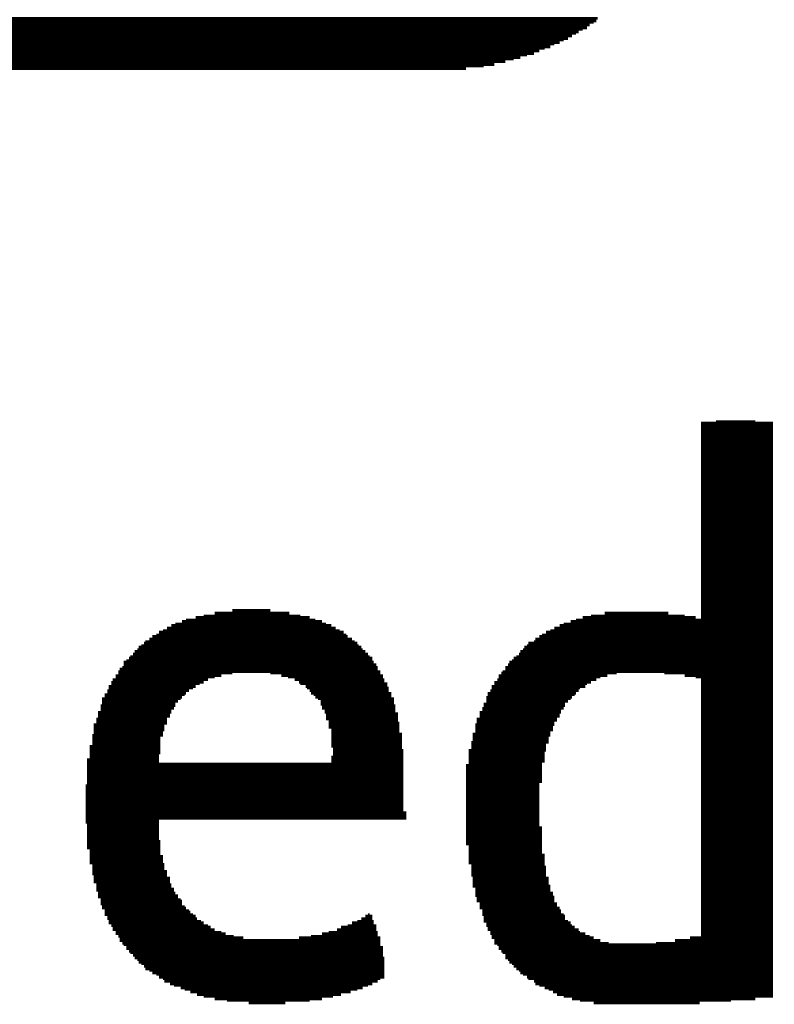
# Model space of a CAD drawing. Extents: x -4 to 126, y -8 to 66.
# Tile 190 of 256: x 107.89 to 109.3, y 19.5 to 21.34. Entities that reach past the tile are written whole.
import ezdxf

# ---------------------------------------------------------------- set-up
doc = ezdxf.new("R2010")
doc.units = 0
doc.layers.add('CLICKER_2_FOR_TMPM4L4A_V104_GTO', color=11, linetype='CONTINUOUS')

msp = doc.modelspace()

# ---------------------------------------------------------------- linework, layer by layer
at = {"layer": 'CLICKER_2_FOR_TMPM4L4A_V104_GTO', "const_width": 0.00508}
for points in [[(106.36758, 21.34108), (108.966, 21.34108)], [(106.37774, 21.336), (108.96346, 21.336)], [(106.38028, 21.33346), (108.95838, 21.33346)], [(106.3879, 21.32838), (108.95076, 21.32838)], [(106.39298, 21.3233), (108.94568, 21.3233)], [(106.4006, 21.32076), (108.93806, 21.32076)], [(106.40568, 21.31568), (108.93044, 21.31568)], [(106.4133, 21.31314), (108.92536, 21.31314)], [(106.42092, 21.30806), (108.91774, 21.30806)], [(106.42854, 21.30298), (108.91012, 21.30298)], [(106.43616, 21.30044), (108.9025, 21.30044)], [(106.44632, 21.29536), (108.89488, 21.29536)], [(106.45394, 21.29282), (108.88472, 21.29282)], [(106.46156, 21.28774), (108.8771, 21.28774)], [(106.47426, 21.2852), (108.86694, 21.2852)], [(106.48188, 21.28012), (108.85678, 21.28012)], [(106.49458, 21.27504), (108.84662, 21.27504)], [(106.50474, 21.2725), (108.83392, 21.2725)], [(106.51744, 21.26742), (108.82122, 21.26742)], [(106.53268, 21.26488), (108.80852, 21.26488)], [(106.54538, 21.2598), (108.79328, 21.2598)], [(106.5657, 21.25472), (108.77296, 21.25472)], [(106.5911, 21.25218), (108.75264, 21.25218)], [(106.61904, 21.2471), (108.71962, 21.2471)], [(109.18698, 20.5867), (109.26064, 20.5867)], [(109.15904, 20.58416), (109.29366, 20.58416)], [(109.15904, 20.57908), (109.29366, 20.57908)], [(109.15904, 20.574), (109.29366, 20.574)], [(109.15904, 20.57146), (109.29366, 20.57146)], [(109.15904, 20.56638), (109.29366, 20.56638)], [(109.15904, 20.56384), (109.29366, 20.56384)], [(109.15904, 20.55876), (109.29366, 20.55876)], [(109.15904, 20.55622), (109.29366, 20.55622)], [(109.15904, 20.55114), (109.29366, 20.55114)], [(109.15904, 20.54606), (109.29366, 20.54606)], [(109.15904, 20.54352), (109.29366, 20.54352)], [(109.15904, 20.53844), (109.29366, 20.53844)], [(109.15904, 20.5359), (109.29366, 20.5359)], [(109.15904, 20.53082), (109.29366, 20.53082)], [(109.15904, 20.52574), (109.29366, 20.52574)], [(109.15904, 20.5232), (109.29366, 20.5232)], [(109.15904, 20.51812), (109.29366, 20.51812)], [(109.15904, 20.51558), (109.29366, 20.51558)], [(109.15904, 20.5105), (109.29366, 20.5105)], [(109.15904, 20.50542), (109.29366, 20.50542)], [(109.15904, 20.50288), (109.29366, 20.50288)], [(109.15904, 20.4978), (109.29366, 20.4978)], [(109.15904, 20.49526), (109.29366, 20.49526)], [(109.15904, 20.49018), (109.29366, 20.49018)], [(109.15904, 20.48764), (109.29366, 20.48764)], [(109.15904, 20.48256), (109.29366, 20.48256)], [(109.15904, 20.47748), (109.29366, 20.47748)], [(109.15904, 20.47494), (109.29366, 20.47494)], [(109.15904, 20.46986), (109.29366, 20.46986)], [(109.15904, 20.46732), (109.29366, 20.46732)], [(109.15904, 20.46224), (109.29366, 20.46224)], [(109.15904, 20.45716), (109.29366, 20.45716)], [(109.15904, 20.45462), (109.29366, 20.45462)], [(109.15904, 20.44954), (109.29366, 20.44954)], [(109.15904, 20.447), (109.29366, 20.447)], [(109.15904, 20.44192), (109.29366, 20.44192)], [(109.15904, 20.43938), (109.29366, 20.43938)], [(109.15904, 20.4343), (109.29366, 20.4343)], [(109.15904, 20.42922), (109.29366, 20.42922)], [(109.15904, 20.42668), (109.29366, 20.42668)], [(109.15904, 20.4216), (109.29366, 20.4216)], [(109.15904, 20.41906), (109.29366, 20.41906)], [(109.15904, 20.41398), (109.29366, 20.41398)], [(109.15904, 20.4089), (109.29366, 20.4089)], [(109.15904, 20.40636), (109.29366, 20.40636)], [(109.15904, 20.40128), (109.29366, 20.40128)], [(109.15904, 20.39874), (109.29366, 20.39874)], [(109.15904, 20.39366), (109.29366, 20.39366)], [(109.15904, 20.39112), (109.29366, 20.39112)], [(109.15904, 20.38604), (109.29366, 20.38604)], [(109.15904, 20.38096), (109.29366, 20.38096)], [(109.15904, 20.37842), (109.29366, 20.37842)], [(109.15904, 20.37334), (109.29366, 20.37334)], [(109.15904, 20.3708), (109.29366, 20.3708)], [(109.15904, 20.36572), (109.29366, 20.36572)], [(109.15904, 20.36064), (109.29366, 20.36064)], [(109.15904, 20.3581), (109.29366, 20.3581)], [(109.15904, 20.35302), (109.29366, 20.35302)], [(109.15904, 20.35048), (109.29366, 20.35048)], [(109.15904, 20.3454), (109.29366, 20.3454)], [(109.15904, 20.34032), (109.29366, 20.34032)], [(109.15904, 20.33778), (109.29366, 20.33778)], [(109.15904, 20.3327), (109.29366, 20.3327)], [(109.15904, 20.33016), (109.29366, 20.33016)], [(109.15904, 20.32508), (109.29366, 20.32508)], [(109.15904, 20.32254), (109.29366, 20.32254)], [(109.15904, 20.31746), (109.29366, 20.31746)], [(109.15904, 20.31238), (109.29366, 20.31238)], [(109.15904, 20.30984), (109.29366, 20.30984)], [(109.15904, 20.30476), (109.29366, 20.30476)], [(109.15904, 20.30222), (109.29366, 20.30222)], [(109.15904, 20.29714), (109.29366, 20.29714)], [(109.15904, 20.29206), (109.29366, 20.29206)], [(109.15904, 20.28952), (109.29366, 20.28952)], [(109.15904, 20.28444), (109.29366, 20.28444)], [(109.15904, 20.2819), (109.29366, 20.2819)], [(109.15904, 20.27682), (109.29366, 20.27682)], [(109.15904, 20.27428), (109.29366, 20.27428)], [(109.15904, 20.2692), (109.29366, 20.2692)], [(109.15904, 20.26412), (109.29366, 20.26412)], [(109.15904, 20.26158), (109.29366, 20.26158)], [(109.15904, 20.2565), (109.29366, 20.2565)], [(109.15904, 20.25396), (109.29366, 20.25396)], [(109.15904, 20.24888), (109.29366, 20.24888)], [(109.15904, 20.2438), (109.29366, 20.2438)], [(109.15904, 20.24126), (109.29366, 20.24126)], [(109.15904, 20.23618), (109.29366, 20.23618)], [(108.21416, 20.22094), (108.42752, 20.22094)], [(108.2294, 20.22348), (108.40974, 20.22348)], [(108.24972, 20.22856), (108.38942, 20.22856)], [(108.28274, 20.23364), (108.35386, 20.23364)], [(108.93806, 20.22094), (109.14888, 20.22094)], [(108.9533, 20.22348), (109.12856, 20.22348)], [(108.9787, 20.22856), (109.09808, 20.22856)], [(109.15904, 20.23364), (109.29366, 20.23364)], [(109.15904, 20.22856), (109.29366, 20.22856)], [(109.15904, 20.22348), (109.29366, 20.22348)], [(109.15904, 20.22094), (109.29366, 20.22094)], [(108.16082, 20.20062), (108.47578, 20.20062)], [(108.16844, 20.2057), (108.46816, 20.2057)], [(108.17606, 20.20824), (108.458, 20.20824)], [(108.18876, 20.21332), (108.45038, 20.21332)], [(108.19638, 20.21586), (108.43768, 20.21586)], [(108.88472, 20.20062), (109.29366, 20.20062)], [(108.89488, 20.2057), (109.29366, 20.2057)], [(108.9025, 20.20824), (109.29366, 20.20824)], [(108.9152, 20.21332), (109.29366, 20.21332)], [(108.92536, 20.21586), (109.29366, 20.21586)], [(108.13288, 20.18538), (108.49864, 20.18538)], [(108.1405, 20.18792), (108.4961, 20.18792)], [(108.14558, 20.193), (108.49102, 20.193)], [(108.1532, 20.19554), (108.4834, 20.19554)], [(108.85678, 20.18538), (109.29366, 20.18538)], [(108.86186, 20.18792), (109.29366, 20.18792)], [(108.86948, 20.193), (109.29366, 20.193)], [(108.8771, 20.19554), (109.29366, 20.19554)], [(108.10748, 20.16506), (108.52404, 20.16506)], [(108.11256, 20.1676), (108.51896, 20.1676)], [(108.11764, 20.17268), (108.51642, 20.17268)], [(108.12018, 20.17522), (108.51134, 20.17522)], [(108.1278, 20.1803), (108.50626, 20.1803)], [(108.82884, 20.16506), (109.29366, 20.16506)], [(108.83392, 20.1676), (109.29366, 20.1676)], [(108.83646, 20.17268), (109.29366, 20.17268)], [(108.84662, 20.17522), (109.29366, 20.17522)], [(108.84916, 20.1803), (109.29366, 20.1803)], [(108.0897, 20.14474), (108.54436, 20.14474)], [(108.09224, 20.14728), (108.53928, 20.14728)], [(108.09732, 20.15236), (108.53674, 20.15236)], [(108.09986, 20.15744), (108.53166, 20.15744)], [(108.10494, 20.15998), (108.52658, 20.15998)], [(108.80852, 20.14474), (109.29366, 20.14474)], [(108.8136, 20.14728), (109.29366, 20.14728)], [(108.81868, 20.15236), (109.29366, 20.15236)], [(108.82122, 20.15744), (109.29366, 20.15744)], [(108.8263, 20.15998), (109.29366, 20.15998)], [(108.077, 20.12696), (108.55452, 20.12696)], [(108.07954, 20.13712), (108.5469, 20.13712)], [(108.07954, 20.13204), (108.55198, 20.13204)], [(108.08462, 20.13966), (108.54436, 20.13966)], [(108.79328, 20.12696), (109.29366, 20.12696)], [(108.79836, 20.13204), (109.29366, 20.13204)], [(108.8009, 20.13712), (109.29366, 20.13712)], [(108.80598, 20.13966), (109.29366, 20.13966)], [(108.0643, 20.11172), (108.26242, 20.11172)], [(108.0643, 20.10918), (108.24972, 20.10918)], [(108.06938, 20.11934), (108.5596, 20.11934)], [(108.06938, 20.1168), (108.28274, 20.1168)], [(108.07192, 20.12442), (108.55452, 20.12442)], [(108.35386, 20.1168), (108.5596, 20.1168)], [(108.37418, 20.11172), (108.56468, 20.11172)], [(108.38688, 20.10918), (108.56468, 20.10918)], [(108.78058, 20.11172), (108.98378, 20.11172)], [(108.78058, 20.10918), (108.97108, 20.10918)], [(108.78566, 20.1168), (109.00156, 20.1168)], [(108.7882, 20.11934), (109.29366, 20.11934)], [(108.79328, 20.12442), (109.29366, 20.12442)], [(109.09046, 20.1168), (109.29366, 20.1168)], [(109.12856, 20.11172), (109.29366, 20.11172)], [(109.14888, 20.10918), (109.29366, 20.10918)], [(108.0516, 20.0914), (108.21416, 20.0914)], [(108.0516, 20.08886), (108.20908, 20.08886)], [(108.05668, 20.09902), (108.2294, 20.09902)], [(108.05668, 20.09648), (108.22178, 20.09648)], [(108.05922, 20.1041), (108.23702, 20.1041)], [(108.39958, 20.1041), (108.56722, 20.1041)], [(108.4072, 20.09902), (108.56722, 20.09902)], [(108.40974, 20.09648), (108.5723, 20.09648)], [(108.4199, 20.0914), (108.5723, 20.0914)], [(108.42244, 20.08886), (108.57484, 20.08886)], [(108.76788, 20.0914), (108.94314, 20.0914)], [(108.76788, 20.08886), (108.93298, 20.08886)], [(108.77296, 20.09902), (108.9533, 20.09902)], [(108.77296, 20.09648), (108.94568, 20.09648)], [(108.77804, 20.1041), (108.96346, 20.1041)], [(109.15904, 20.1041), (109.29366, 20.1041)], [(109.15904, 20.09902), (109.29366, 20.09902)], [(109.15904, 20.09648), (109.29366, 20.09648)], [(109.15904, 20.0914), (109.29366, 20.0914)], [(109.15904, 20.08886), (109.29366, 20.08886)], [(108.04398, 20.07616), (108.19384, 20.07616)], [(108.04398, 20.07108), (108.18876, 20.07108)], [(108.04906, 20.08378), (108.20146, 20.08378)], [(108.04906, 20.0787), (108.19638, 20.0787)], [(108.42752, 20.08378), (108.57484, 20.08378)], [(108.43006, 20.0787), (108.57992, 20.0787)], [(108.43514, 20.07616), (108.57992, 20.07616)], [(108.43768, 20.07108), (108.57992, 20.07108)], [(108.75772, 20.07108), (108.91774, 20.07108)], [(108.76026, 20.0787), (108.92536, 20.0787)], [(108.76026, 20.07616), (108.92282, 20.07616)], [(108.76534, 20.08378), (108.93044, 20.08378)], [(109.15904, 20.08378), (109.29366, 20.08378)], [(109.15904, 20.0787), (109.29366, 20.0787)], [(109.15904, 20.07616), (109.29366, 20.07616)], [(109.15904, 20.07108), (109.29366, 20.07108)], [(108.03636, 20.05584), (108.17606, 20.05584)], [(108.0389, 20.06854), (108.18622, 20.06854)], [(108.0389, 20.06346), (108.18114, 20.06346)], [(108.0389, 20.05838), (108.17606, 20.05838)], [(108.44276, 20.06854), (108.585, 20.06854)], [(108.44784, 20.06346), (108.585, 20.06346)], [(108.44784, 20.05838), (108.585, 20.05838)], [(108.45038, 20.05584), (108.58754, 20.05584)], [(108.75264, 20.05838), (108.90504, 20.05838)], [(108.75264, 20.05584), (108.90504, 20.05584)], [(108.75772, 20.06854), (108.9152, 20.06854)], [(108.75772, 20.06346), (108.91012, 20.06346)], [(109.15904, 20.06854), (109.29366, 20.06854)], [(109.15904, 20.06346), (109.29366, 20.06346)], [(109.15904, 20.05838), (109.29366, 20.05838)], [(109.15904, 20.05584), (109.29366, 20.05584)], [(108.03128, 20.04314), (108.16844, 20.04314)], [(108.03128, 20.0406), (108.1659, 20.0406)], [(108.03128, 20.03552), (108.1659, 20.03552)], [(108.03636, 20.05076), (108.17352, 20.05076)], [(108.03636, 20.04822), (108.16844, 20.04822)], [(108.45038, 20.05076), (108.58754, 20.05076)], [(108.45546, 20.04822), (108.58754, 20.04822)], [(108.45546, 20.04314), (108.58754, 20.04314)], [(108.458, 20.0406), (108.59262, 20.0406)], [(108.458, 20.03552), (108.59262, 20.03552)], [(108.74502, 20.04314), (108.89742, 20.04314)], [(108.74502, 20.0406), (108.89488, 20.0406)], [(108.74502, 20.03552), (108.89488, 20.03552)], [(108.7501, 20.05076), (108.9025, 20.05076)], [(108.7501, 20.04822), (108.89742, 20.04822)], [(109.15904, 20.05076), (109.29366, 20.05076)], [(109.15904, 20.04822), (109.29366, 20.04822)], [(109.15904, 20.04314), (109.29366, 20.04314)], [(109.15904, 20.0406), (109.29366, 20.0406)], [(109.15904, 20.03552), (109.29366, 20.03552)], [(108.02366, 20.02028), (108.15574, 20.02028)], [(108.02366, 20.0152), (108.15574, 20.0152)], [(108.02874, 20.03044), (108.16082, 20.03044)], [(108.02874, 20.0279), (108.16082, 20.0279)], [(108.02874, 20.02282), (108.16082, 20.02282)], [(108.458, 20.03044), (108.59262, 20.03044)], [(108.46308, 20.0279), (108.59262, 20.0279)], [(108.46308, 20.02282), (108.59516, 20.02282)], [(108.46308, 20.02028), (108.59516, 20.02028)], [(108.46308, 20.0152), (108.59516, 20.0152)], [(108.7374, 20.02028), (108.88472, 20.02028)], [(108.7374, 20.0152), (108.88218, 20.0152)], [(108.73994, 20.03044), (108.8898, 20.03044)], [(108.73994, 20.0279), (108.8898, 20.0279)], [(108.73994, 20.02282), (108.88472, 20.02282)], [(109.15904, 20.03044), (109.29366, 20.03044)], [(109.15904, 20.0279), (109.29366, 20.0279)], [(109.15904, 20.02282), (109.29366, 20.02282)], [(109.15904, 20.02028), (109.29366, 20.02028)], [(109.15904, 20.0152), (109.29366, 20.0152)], [(108.02112, 19.99996), (108.1532, 19.99996)], [(108.02366, 20.01012), (108.15574, 20.01012)], [(108.02366, 20.00758), (108.1532, 20.00758)], [(108.02366, 20.0025), (108.1532, 20.0025)], [(108.46816, 20.01012), (108.59516, 20.01012)], [(108.46816, 20.00758), (108.59516, 20.00758)], [(108.46816, 20.0025), (108.60024, 20.0025)], [(108.46816, 19.99996), (108.60024, 19.99996)], [(108.73232, 20.0025), (108.8771, 20.0025)], [(108.73232, 19.99996), (108.8771, 19.99996)], [(108.7374, 20.01012), (108.88218, 20.01012)], [(108.7374, 20.00758), (108.8771, 20.00758)], [(109.15904, 20.01012), (109.29366, 20.01012)], [(109.15904, 20.00758), (109.29366, 20.00758)], [(109.15904, 20.0025), (109.29366, 20.0025)], [(109.15904, 19.99996), (109.29366, 19.99996)], [(108.01604, 19.97964), (108.14812, 19.97964)], [(108.02112, 19.99488), (108.14812, 19.99488)], [(108.02112, 19.99234), (108.14812, 19.99234)], [(108.02112, 19.98726), (108.14812, 19.98726)], [(108.02112, 19.98218), (108.14812, 19.98218)], [(108.46816, 19.99488), (108.60024, 19.99488)], [(108.46816, 19.99234), (108.60024, 19.99234)], [(108.46816, 19.98726), (108.60024, 19.98726)], [(108.46816, 19.98218), (108.60024, 19.98218)], [(108.46816, 19.97964), (108.60024, 19.97964)], [(108.72978, 19.98726), (108.87456, 19.98726)], [(108.72978, 19.98218), (108.86948, 19.98218)], [(108.72978, 19.97964), (108.86948, 19.97964)], [(108.73232, 19.99488), (108.87456, 19.99488)], [(108.73232, 19.99234), (108.87456, 19.99234)], [(109.15904, 19.99488), (109.29366, 19.99488)], [(109.15904, 19.99234), (109.29366, 19.99234)], [(109.15904, 19.98726), (109.29366, 19.98726)], [(109.15904, 19.98218), (109.29366, 19.98218)], [(109.15904, 19.97964), (109.29366, 19.97964)], [(108.01604, 19.97456), (108.14812, 19.97456)], [(108.01604, 19.97202), (108.14812, 19.97202)], [(108.01604, 19.96694), (108.14812, 19.96694)], [(108.01604, 19.96186), (108.14558, 19.96186)], [(108.01604, 19.95932), (108.14558, 19.95932)], [(108.46816, 19.95932), (108.60278, 19.95932)], [(108.4707, 19.97456), (108.60024, 19.97456)], [(108.4707, 19.97202), (108.60278, 19.97202)], [(108.4707, 19.96694), (108.60278, 19.96694)], [(108.4707, 19.96186), (108.60278, 19.96186)], [(108.7247, 19.97202), (108.86948, 19.97202)], [(108.7247, 19.96694), (108.86694, 19.96694)], [(108.7247, 19.96186), (108.86694, 19.96186)], [(108.7247, 19.95932), (108.86694, 19.95932)], [(108.72978, 19.97456), (108.86948, 19.97456)], [(109.15904, 19.97456), (109.29366, 19.97456)], [(109.15904, 19.97202), (109.29366, 19.97202)], [(109.15904, 19.96694), (109.29366, 19.96694)], [(109.15904, 19.96186), (109.29366, 19.96186)], [(109.15904, 19.95932), (109.29366, 19.95932)], [(108.01096, 19.95424), (108.14558, 19.95424)], [(108.01096, 19.9517), (108.14558, 19.9517)], [(108.01096, 19.94662), (108.60278, 19.94662)], [(108.01096, 19.94408), (108.60278, 19.94408)], [(108.46816, 19.95424), (108.60278, 19.95424)], [(108.46816, 19.9517), (108.60278, 19.9517)], [(108.71962, 19.94408), (108.86186, 19.94408)], [(108.7247, 19.95424), (108.86694, 19.95424)], [(108.7247, 19.9517), (108.86694, 19.9517)], [(108.7247, 19.94662), (108.86186, 19.94662)], [(109.15904, 19.95424), (109.29366, 19.95424)], [(109.15904, 19.9517), (109.29366, 19.9517)], [(109.15904, 19.94662), (109.29366, 19.94662)], [(109.15904, 19.94408), (109.29366, 19.94408)], [(108.01096, 19.939), (108.60278, 19.939)], [(108.01096, 19.93392), (108.60278, 19.93392)], [(108.01096, 19.93138), (108.60278, 19.93138)], [(108.01096, 19.9263), (108.60278, 19.9263)], [(108.01096, 19.92376), (108.60278, 19.92376)], [(108.71962, 19.939), (108.86186, 19.939)], [(108.71962, 19.93392), (108.86186, 19.93392)], [(108.71962, 19.93138), (108.86186, 19.93138)], [(108.71962, 19.9263), (108.86186, 19.9263)], [(108.71962, 19.92376), (108.86186, 19.92376)], [(109.15904, 19.939), (109.29366, 19.939)], [(109.15904, 19.93392), (109.29366, 19.93392)], [(109.15904, 19.93138), (109.29366, 19.93138)], [(109.15904, 19.9263), (109.29366, 19.9263)], [(109.15904, 19.92376), (109.29366, 19.92376)], [(108.00842, 19.90598), (108.60278, 19.90598)], [(108.01096, 19.91868), (108.60278, 19.91868)], [(108.01096, 19.9136), (108.60278, 19.9136)], [(108.01096, 19.91106), (108.60278, 19.91106)], [(108.71962, 19.91868), (108.86186, 19.91868)], [(108.71962, 19.9136), (108.86186, 19.9136)], [(108.71962, 19.91106), (108.85678, 19.91106)], [(108.71962, 19.90598), (108.85678, 19.90598)], [(109.15904, 19.91868), (109.29366, 19.91868)], [(109.15904, 19.9136), (109.29366, 19.9136)], [(109.15904, 19.91106), (109.29366, 19.91106)], [(109.15904, 19.90598), (109.29366, 19.90598)], [(108.00842, 19.90344), (108.60278, 19.90344)], [(108.00842, 19.89836), (108.60278, 19.89836)], [(108.00842, 19.89328), (108.60278, 19.89328)], [(108.00842, 19.89074), (108.60278, 19.89074)], [(108.00842, 19.88566), (108.60278, 19.88566)], [(108.71962, 19.90344), (108.85678, 19.90344)], [(108.71962, 19.89836), (108.85678, 19.89836)], [(108.71962, 19.89328), (108.85678, 19.89328)], [(108.71962, 19.89074), (108.85678, 19.89074)], [(108.71962, 19.88566), (108.85678, 19.88566)], [(109.15904, 19.90344), (109.29366, 19.90344)], [(109.15904, 19.89836), (109.29366, 19.89836)], [(109.15904, 19.89328), (109.29366, 19.89328)], [(109.15904, 19.89074), (109.29366, 19.89074)], [(109.15904, 19.88566), (109.29366, 19.88566)], [(108.00842, 19.88312), (108.60278, 19.88312)], [(108.00842, 19.87804), (108.60278, 19.87804)], [(108.00842, 19.8755), (108.60278, 19.8755)], [(108.00842, 19.87042), (108.60278, 19.87042)], [(108.71962, 19.88312), (108.85678, 19.88312)], [(108.71962, 19.87804), (108.85678, 19.87804)], [(108.71962, 19.8755), (108.85678, 19.8755)], [(108.71962, 19.87042), (108.85678, 19.87042)], [(109.15904, 19.88312), (109.29366, 19.88312)], [(109.15904, 19.87804), (109.29366, 19.87804)], [(109.15904, 19.8755), (109.29366, 19.8755)], [(109.15904, 19.87042), (109.29366, 19.87042)], [(108.00842, 19.86534), (108.60278, 19.86534)], [(108.00842, 19.8628), (108.60278, 19.8628)], [(108.00842, 19.85772), (108.60278, 19.85772)], [(108.00842, 19.85518), (108.60786, 19.85518)], [(108.00842, 19.8501), (108.60786, 19.8501)], [(108.71962, 19.86534), (108.85678, 19.86534)], [(108.71962, 19.8628), (108.85678, 19.8628)], [(108.71962, 19.85772), (108.85678, 19.85772)], [(108.71962, 19.85518), (108.85678, 19.85518)], [(108.71962, 19.8501), (108.85678, 19.8501)], [(109.15904, 19.86534), (109.29366, 19.86534)], [(109.15904, 19.8628), (109.29366, 19.8628)], [(109.15904, 19.85772), (109.29366, 19.85772)], [(109.15904, 19.85518), (109.29366, 19.85518)], [(109.15904, 19.8501), (109.29366, 19.8501)], [(108.00842, 19.84502), (108.60786, 19.84502)], [(108.00842, 19.84248), (108.14558, 19.84248)], [(108.00842, 19.8374), (108.14558, 19.8374)], [(108.01096, 19.83486), (108.14558, 19.83486)], [(108.71962, 19.84502), (108.85678, 19.84502)], [(108.71962, 19.84248), (108.85678, 19.84248)], [(108.71962, 19.8374), (108.85678, 19.8374)], [(108.71962, 19.83486), (108.85678, 19.83486)], [(109.15904, 19.84502), (109.29366, 19.84502)], [(109.15904, 19.84248), (109.29366, 19.84248)], [(109.15904, 19.8374), (109.29366, 19.8374)], [(109.15904, 19.83486), (109.29366, 19.83486)], [(108.01096, 19.82978), (108.14558, 19.82978)], [(108.01096, 19.82724), (108.14558, 19.82724)], [(108.01096, 19.82216), (108.14558, 19.82216)], [(108.01096, 19.81708), (108.14558, 19.81708)], [(108.01096, 19.81454), (108.14558, 19.81454)], [(108.71962, 19.82978), (108.85678, 19.82978)], [(108.71962, 19.82724), (108.86186, 19.82724)], [(108.71962, 19.82216), (108.86186, 19.82216)], [(108.71962, 19.81708), (108.86186, 19.81708)], [(108.71962, 19.81454), (108.86186, 19.81454)], [(109.15904, 19.82978), (109.29366, 19.82978)], [(109.15904, 19.82724), (109.29366, 19.82724)], [(109.15904, 19.82216), (109.29366, 19.82216)], [(109.15904, 19.81708), (109.29366, 19.81708)], [(109.15904, 19.81454), (109.29366, 19.81454)], [(108.01096, 19.80946), (108.14558, 19.80946)], [(108.01096, 19.80692), (108.14558, 19.80692)], [(108.01096, 19.80184), (108.14812, 19.80184)], [(108.01096, 19.79676), (108.14812, 19.79676)], [(108.01096, 19.79422), (108.14812, 19.79422)], [(108.71962, 19.80946), (108.86186, 19.80946)], [(108.71962, 19.80692), (108.86186, 19.80692)], [(108.71962, 19.80184), (108.86186, 19.80184)], [(108.71962, 19.79676), (108.86186, 19.79676)], [(108.7247, 19.79422), (108.86186, 19.79422)], [(109.15904, 19.80946), (109.29366, 19.80946)], [(109.15904, 19.80692), (109.29366, 19.80692)], [(109.15904, 19.80184), (109.29366, 19.80184)], [(109.15904, 19.79676), (109.29366, 19.79676)], [(109.15904, 19.79422), (109.29366, 19.79422)], [(108.01096, 19.78914), (108.14812, 19.78914)], [(108.01604, 19.7866), (108.14812, 19.7866)], [(108.01604, 19.78152), (108.14812, 19.78152)], [(108.01604, 19.77644), (108.14812, 19.77644)], [(108.7247, 19.78914), (108.86186, 19.78914)], [(108.7247, 19.7866), (108.86186, 19.7866)], [(108.7247, 19.78152), (108.86186, 19.78152)], [(108.7247, 19.77644), (108.86694, 19.77644)], [(109.15904, 19.78914), (109.29366, 19.78914)], [(109.15904, 19.7866), (109.29366, 19.7866)], [(109.15904, 19.78152), (109.29366, 19.78152)], [(109.15904, 19.77644), (109.29366, 19.77644)], [(108.01604, 19.7739), (108.1532, 19.7739)], [(108.01604, 19.76882), (108.1532, 19.76882)], [(108.01604, 19.76628), (108.1532, 19.76628)], [(108.01604, 19.7612), (108.1532, 19.7612)], [(108.02112, 19.75866), (108.15574, 19.75866)], [(108.7247, 19.7739), (108.86694, 19.7739)], [(108.7247, 19.76882), (108.86694, 19.76882)], [(108.7247, 19.76628), (108.86694, 19.76628)], [(108.7247, 19.7612), (108.86694, 19.7612)], [(108.72978, 19.75866), (108.86694, 19.75866)], [(109.15904, 19.7739), (109.29366, 19.7739)], [(109.15904, 19.76882), (109.29366, 19.76882)], [(109.15904, 19.76628), (109.29366, 19.76628)], [(109.15904, 19.7612), (109.29366, 19.7612)], [(109.15904, 19.75866), (109.29366, 19.75866)], [(108.02112, 19.75358), (108.15574, 19.75358)], [(108.02112, 19.7485), (108.15574, 19.7485)], [(108.02112, 19.74596), (108.16082, 19.74596)], [(108.02112, 19.74088), (108.16082, 19.74088)], [(108.02366, 19.73834), (108.16082, 19.73834)], [(108.72978, 19.75358), (108.86948, 19.75358)], [(108.72978, 19.7485), (108.86948, 19.7485)], [(108.72978, 19.74596), (108.86948, 19.74596)], [(108.72978, 19.74088), (108.86948, 19.74088)], [(108.72978, 19.73834), (108.86948, 19.73834)], [(109.15904, 19.75358), (109.29366, 19.75358)], [(109.15904, 19.7485), (109.29366, 19.7485)], [(109.15904, 19.74596), (109.29366, 19.74596)], [(109.15904, 19.74088), (109.29366, 19.74088)], [(109.15904, 19.73834), (109.29366, 19.73834)], [(108.02366, 19.73326), (108.1659, 19.73326)], [(108.02366, 19.72818), (108.1659, 19.72818)], [(108.02366, 19.72564), (108.1659, 19.72564)], [(108.02874, 19.72056), (108.16844, 19.72056)], [(108.73232, 19.73326), (108.87456, 19.73326)], [(108.73232, 19.72818), (108.87456, 19.72818)], [(108.73232, 19.72564), (108.87456, 19.72564)], [(108.73232, 19.72056), (108.87456, 19.72056)], [(109.15904, 19.73326), (109.29366, 19.73326)], [(109.15904, 19.72818), (109.29366, 19.72818)], [(109.15904, 19.72564), (109.29366, 19.72564)], [(109.15904, 19.72056), (109.29366, 19.72056)], [(108.02874, 19.71802), (108.16844, 19.71802)], [(108.02874, 19.71294), (108.17352, 19.71294)], [(108.02874, 19.7104), (108.17352, 19.7104)], [(108.03128, 19.70532), (108.17606, 19.70532)], [(108.73232, 19.71802), (108.8771, 19.71802)], [(108.7374, 19.71294), (108.8771, 19.71294)], [(108.7374, 19.7104), (108.8771, 19.7104)], [(108.7374, 19.70532), (108.88218, 19.70532)], [(109.15904, 19.71802), (109.29366, 19.71802)], [(109.15904, 19.71294), (109.29366, 19.71294)], [(109.15904, 19.7104), (109.29366, 19.7104)], [(109.15904, 19.70532), (109.29366, 19.70532)], [(108.03128, 19.70024), (108.18114, 19.70024)], [(108.03128, 19.6977), (108.18114, 19.6977)], [(108.03636, 19.69262), (108.18622, 19.69262)], [(108.03636, 19.69008), (108.18876, 19.69008)], [(108.03636, 19.685), (108.18876, 19.685)], [(108.7374, 19.70024), (108.88218, 19.70024)], [(108.73994, 19.6977), (108.88472, 19.6977)], [(108.73994, 19.69262), (108.88472, 19.69262)], [(108.73994, 19.69008), (108.88472, 19.69008)], [(108.74502, 19.685), (108.8898, 19.685)], [(109.15904, 19.70024), (109.29366, 19.70024)], [(109.15904, 19.6977), (109.29366, 19.6977)], [(109.15904, 19.69262), (109.29366, 19.69262)], [(109.15904, 19.69008), (109.29366, 19.69008)], [(109.15904, 19.685), (109.29366, 19.685)], [(108.0389, 19.67992), (108.19384, 19.67992)], [(108.0389, 19.67738), (108.19638, 19.67738)], [(108.04398, 19.6723), (108.20146, 19.6723)], [(108.04398, 19.66976), (108.204, 19.66976)], [(108.04398, 19.66468), (108.20908, 19.66468)], [(108.53674, 19.66468), (108.53928, 19.66468)], [(108.74502, 19.67992), (108.8898, 19.67992)], [(108.74502, 19.67738), (108.89488, 19.67738)], [(108.7501, 19.6723), (108.89742, 19.6723)], [(108.7501, 19.66976), (108.89742, 19.66976)], [(108.7501, 19.66468), (108.9025, 19.66468)], [(109.15904, 19.67992), (109.29366, 19.67992)], [(109.15904, 19.67738), (109.29366, 19.67738)], [(109.15904, 19.6723), (109.29366, 19.6723)], [(109.15904, 19.66976), (109.29366, 19.66976)], [(109.15904, 19.66468), (109.29366, 19.66468)], [(108.04906, 19.66214), (108.21416, 19.66214)], [(108.04906, 19.65706), (108.2167, 19.65706)], [(108.0516, 19.65198), (108.22432, 19.65198)], [(108.0516, 19.64944), (108.2294, 19.64944)], [(108.50626, 19.64944), (108.5469, 19.64944)], [(108.51642, 19.65198), (108.5469, 19.65198)], [(108.52404, 19.65706), (108.54436, 19.65706)], [(108.53166, 19.66214), (108.54436, 19.66214)], [(108.75264, 19.66214), (108.90504, 19.66214)], [(108.75264, 19.65706), (108.90504, 19.65706)], [(108.75264, 19.65198), (108.91012, 19.65198)], [(108.75772, 19.64944), (108.9152, 19.64944)], [(109.15904, 19.66214), (109.29366, 19.66214)], [(109.15904, 19.65706), (109.29366, 19.65706)], [(109.15904, 19.65198), (109.29366, 19.65198)], [(109.15904, 19.64944), (109.29366, 19.64944)], [(108.05668, 19.64436), (108.23702, 19.64436)], [(108.05922, 19.64182), (108.2421, 19.64182)], [(108.05922, 19.63674), (108.24972, 19.63674)], [(108.0643, 19.63166), (108.26242, 19.63166)], [(108.0643, 19.62912), (108.27004, 19.62912)], [(108.45038, 19.62912), (108.55452, 19.62912)], [(108.46308, 19.63166), (108.55452, 19.63166)], [(108.47832, 19.63674), (108.55198, 19.63674)], [(108.48594, 19.64182), (108.55198, 19.64182)], [(108.49864, 19.64436), (108.55198, 19.64436)], [(108.75772, 19.64436), (108.91774, 19.64436)], [(108.76026, 19.64182), (108.92282, 19.64182)], [(108.76026, 19.63674), (108.93044, 19.63674)], [(108.76534, 19.63166), (108.93298, 19.63166)], [(108.76534, 19.62912), (108.94314, 19.62912)], [(109.15904, 19.64436), (109.29366, 19.64436)], [(109.15904, 19.64182), (109.29366, 19.64182)], [(109.15904, 19.63674), (109.29366, 19.63674)], [(109.15904, 19.63166), (109.29366, 19.63166)], [(109.15904, 19.62912), (109.29366, 19.62912)], [(108.06938, 19.62404), (108.28528, 19.62404)], [(108.07192, 19.6215), (108.30306, 19.6215)], [(108.07192, 19.61642), (108.5596, 19.61642)], [(108.077, 19.61134), (108.5596, 19.61134)], [(108.4072, 19.6215), (108.5596, 19.6215)], [(108.43006, 19.62404), (108.55452, 19.62404)], [(108.76788, 19.62404), (108.95076, 19.62404)], [(108.76788, 19.6215), (108.95838, 19.6215)], [(108.77296, 19.61642), (108.97108, 19.61642)], [(108.77296, 19.61134), (108.98632, 19.61134)], [(109.07522, 19.61134), (109.29366, 19.61134)], [(109.11078, 19.61642), (109.29366, 19.61642)], [(109.13872, 19.6215), (109.29366, 19.6215)], [(109.15904, 19.62404), (109.29366, 19.62404)], [(108.07954, 19.6088), (108.5596, 19.6088)], [(108.08462, 19.60372), (108.56468, 19.60372)], [(108.08462, 19.60118), (108.56468, 19.60118)], [(108.0897, 19.5961), (108.56468, 19.5961)], [(108.09224, 19.59356), (108.56468, 19.59356)], [(108.77804, 19.6088), (109.29366, 19.6088)], [(108.78058, 19.60372), (109.29366, 19.60372)], [(108.78058, 19.60118), (109.29366, 19.60118)], [(108.78566, 19.5961), (109.29366, 19.5961)], [(108.7882, 19.59356), (109.29366, 19.59356)], [(108.09732, 19.58848), (108.56468, 19.58848)], [(108.09986, 19.5834), (108.56722, 19.5834)], [(108.10494, 19.58086), (108.56722, 19.58086)], [(108.10748, 19.57578), (108.56722, 19.57578)], [(108.11256, 19.57324), (108.56722, 19.57324)], [(108.79328, 19.58848), (109.29366, 19.58848)], [(108.79328, 19.5834), (109.29366, 19.5834)], [(108.79836, 19.58086), (109.29366, 19.58086)], [(108.8009, 19.57578), (109.29366, 19.57578)], [(108.80598, 19.57324), (109.29366, 19.57324)], [(108.11764, 19.56816), (108.56722, 19.56816)], [(108.12018, 19.56308), (108.56722, 19.56308)], [(108.1278, 19.56054), (108.56722, 19.56054)], [(108.13288, 19.55546), (108.56722, 19.55546)], [(108.80852, 19.56816), (109.29366, 19.56816)], [(108.8136, 19.56308), (109.29366, 19.56308)], [(108.81868, 19.56054), (109.29366, 19.56054)], [(108.82122, 19.55546), (109.29366, 19.55546)], [(108.1405, 19.55292), (108.56722, 19.55292)], [(108.14558, 19.54784), (108.56722, 19.54784)], [(108.1532, 19.5453), (108.5596, 19.5453)], [(108.15574, 19.54022), (108.55452, 19.54022)], [(108.8263, 19.55292), (109.29366, 19.55292)], [(108.83392, 19.54784), (109.29366, 19.54784)], [(108.83646, 19.5453), (109.29366, 19.5453)], [(108.84662, 19.54022), (109.29366, 19.54022)], [(108.1659, 19.53514), (108.54436, 19.53514)], [(108.17352, 19.5326), (108.53674, 19.5326)], [(108.18622, 19.52752), (108.52658, 19.52752)], [(108.19384, 19.52498), (108.51642, 19.52498)], [(108.204, 19.5199), (108.50372, 19.5199)], [(108.84916, 19.53514), (109.29366, 19.53514)], [(108.85678, 19.5326), (109.29366, 19.5326)], [(108.86694, 19.52752), (109.29366, 19.52752)], [(108.87456, 19.52498), (109.29366, 19.52498)], [(108.88218, 19.5199), (109.29366, 19.5199)], [(108.2167, 19.51482), (108.48594, 19.51482)], [(108.2294, 19.51228), (108.4707, 19.51228)], [(108.24972, 19.5072), (108.45038, 19.5072)], [(108.27258, 19.50466), (108.42752, 19.50466)], [(108.31322, 19.49958), (108.3818, 19.49958)], [(108.8898, 19.51482), (109.29366, 19.51482)], [(108.9025, 19.51228), (109.29366, 19.51228)], [(108.91774, 19.5072), (109.26064, 19.5072)], [(108.93298, 19.50466), (109.21492, 19.50466)], [(108.95838, 19.49958), (109.1565, 19.49958)]]:
    msp.add_lwpolyline(points, dxfattribs=at)

doc.saveas('drawing.dxf')
